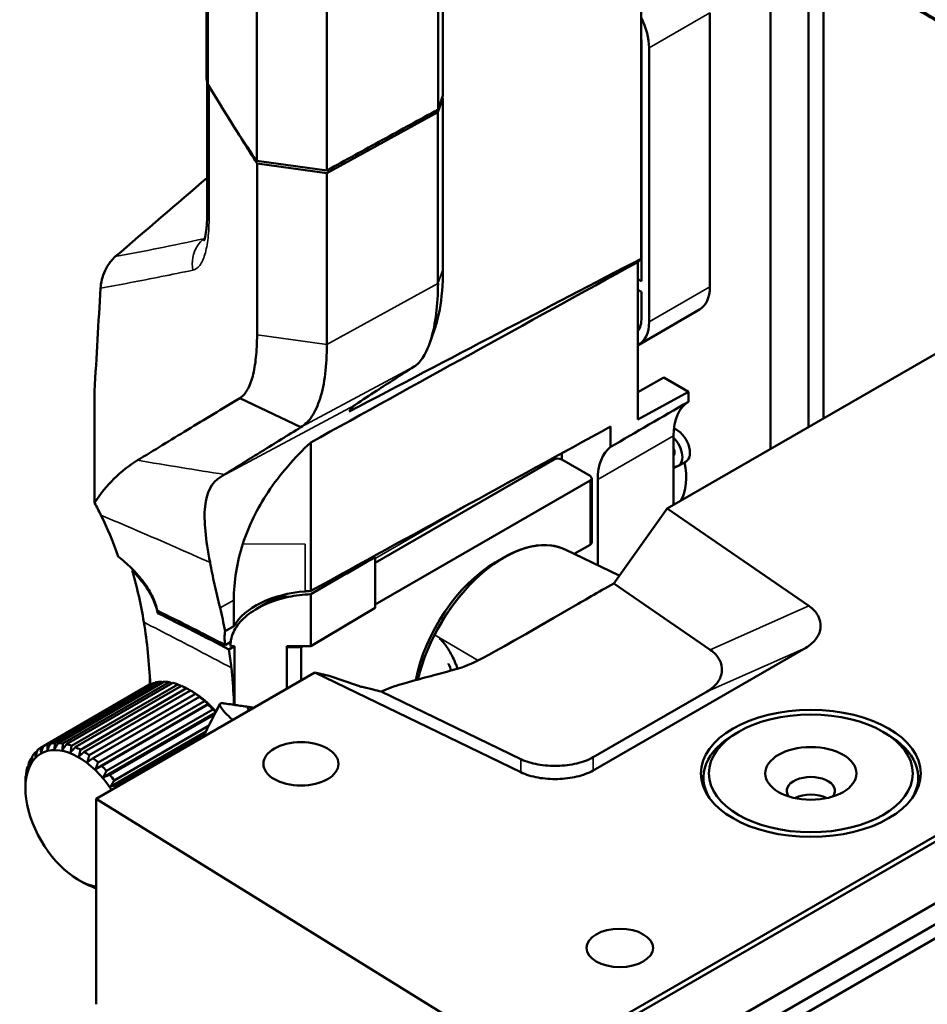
# Model space of a CAD drawing. Header units: millimetres. Extents: x 0 to 2100, y 0 to 1485.
# Tile 60 of 256: x 1587 to 1671, y 969 to 1060. Entities that reach past the tile are written whole.
import ezdxf

# ---------------------------------------------------------------- set-up
doc = ezdxf.new("R2010")
doc.units = ezdxf.units.MM
doc.header["$LTSCALE"] = 5
doc.layers.add('Sichtbar (ISO)', color=7, linetype='Continuous', lineweight=50)
doc.layers.add('Sichtbar schmal (ISO)', color=7, linetype='Continuous', lineweight=35)

msp = doc.modelspace()

# ---------------------------------------------------------------- linework, layer by layer
at = {"layer": 'Sichtbar (ISO)'}
for p, q in [((1604.329, 1054.762), (1604.329, 1171.847)), ((1968.085, 1155.046), (1634.641, 962.533)), ((1656.851, 1020.591), (1656.851, 1066.231)), ((1644.802, 1037.992), (1644.802, 1064.493)), ((1660.387, 1064.19), (1660.387, 1022.305)), ((1661.801, 1023.121), (1661.801, 1065.007)), ((1810.647, 1063.62), (1634.789, 962.088)), ((1816.277, 1061.124), (1639.766, 959.215)), ((1651.209, 1035.381), (1651.209, 1060.897)), ((1818.107, 1060.21), (1641.472, 958.23)), ((1818.107, 1060.21), (1641.472, 958.23)), ((1819.238, 1059.557), (1642.603, 957.577)), ((1644.845, 1035.891), (1644.845, 1058.039)), ((1645.552, 1032.115), (1645.552, 1057.631)), ((1604.4, 1042.514), (1604.4, 1054.388)), ((1626.332, 1053.208), (1625.887, 1051.894)), ((1626.344, 1052.939), (1625.882, 1051.647)), ((1626.344, 1036.975), (1626.344, 1052.939)), ((1625.882, 1051.647), (1615.539, 1045.98)), ((1625.882, 1051.647), (1625.882, 1035.683)), ((1615.539, 1046.225), (1609.018, 1047.102)), ((1609.029, 1046.861), (1609.029, 1030.897)), ((1615.539, 1045.98), (1609.029, 1046.861)), ((1615.539, 1045.98), (1615.539, 1030.016)), ((1644.802, 1041.986), (1644.845, 1042.012)), ((1644.506, 1023.023), (1644.506, 1037.68)), ((1644.845, 1035.891), (1644.506, 1036.087)), ((1644.506, 1035.107), (1644.845, 1034.912)), ((1644.845, 1032.523), (1644.845, 1034.912)), ((1650.246, 1033.252), (1644.589, 1029.986)), ((1675.682, 1031.135), (1648.472, 1015.426)), ((1644.506, 1025.547), (1646.917, 1026.939)), ((1646.917, 1026.939), (1649.222, 1025.607)), ((1593.893, 1025.666), (1593.893, 1015.241)), ((1649.222, 1025.607), (1644.506, 1023.023)), ((1649.222, 1024.675), (1649.222, 1025.607)), ((1613.119, 1022.294), (1607.433, 1025.016)), ((1618.237, 1025.034), (1618.238, 1025.034)), ((1613.119, 1022.293), (1613.12, 1022.294)), ((1641.966, 1020.465), (1641.966, 1022.353)), ((1647.836, 1015.058), (1647.836, 1021.509)), ((1614.028, 1020.872), (1614.028, 1007.039)), ((1636.699, 1019.284), (1620.021, 1009.655)), ((1637.406, 1019.863), (1637.406, 1019.284)), ((1640.057, 1017.753), (1637.406, 1019.284)), ((1648.139, 1018.641), (1647.836, 1018.466)), ((1648.287, 1018.701), (1648.994, 1019.11)), ((1640.057, 1017.344), (1620.021, 1005.776)), ((1640.204, 1017.549), (1640.204, 1011.547)), ((1640.764, 1017.426), (1640.764, 1009.445)), ((1647.248, 1014.719), (1642.25, 1007.751)), ((1648.472, 1015.426), (1647.248, 1014.719)), ((1660.434, 1005.646), (1647.248, 1014.719)), ((1640.057, 1011.343), (1638.582, 1010.491)), ((1620.021, 1010.193), (1620.021, 1005.469)), ((1631.219, 1009.694), (1632.035, 1010.165)), ((1631.219, 1009.694), (1632.035, 1010.165)), ((1637.733, 1010.899), (1642.774, 1008.481)), ((1637.733, 1010.899), (1642.774, 1008.481)), ((1642.25, 1007.751), (1651.241, 1001.564)), ((1610.991, 1006.545), (1610.453, 1006.242)), ((1614.027, 1006.739), (1614.027, 1001.886)), ((1606.866, 1003.768), (1606.866, 1006.171)), ((1608.939, 1005.346), (1610.416, 1006.22)), ((1614.027, 1001.886), (1620.021, 1005.469)), ((1599.045, 1003.842), (1599.045, 1003.842)), ((1606.866, 1003.768), (1606.055, 1003.3)), ((1606.065, 1002.006), (1606.574, 1002.299)), ((1606.416, 1001.599), (1606.936, 1001.904)), ((1606.936, 1001.904), (1606.55, 1001.905)), ((1606.936, 996.425), (1606.936, 1001.904)), ((1611.808, 997.932), (1611.808, 1001.892)), ((1611.808, 1001.892), (1614.027, 1001.886)), ((1611.815, 1001.807), (1611.808, 1001.811)), ((1611.815, 1001.807), (1613.145, 1001.807)), ((1611.815, 997.936), (1611.815, 1001.807)), ((1613.286, 1001.888), (1613.145, 1001.807)), ((1613.145, 1001.807), (1613.145, 998.704)), ((1640.34, 990.318), (1660.139, 1001.749)), ((1605.338, 1000.566), (1605.338, 1000.566)), ((1606.116, 1000.154), (1606.116, 1000.154)), ((1614.416, 999.438), (1594.037, 987.672)), ((1599.045, 998.319), (1599.045, 999.069)), ((1614.416, 999.438), (1633.591, 990.148)), ((1615.747, 999.119), (1614.416, 999.438)), ((1615.747, 999.119), (1618.386, 998.23)), ((1589.129, 992.596), (1599.028, 998.311)), ((1589.493, 992.745), (1599.393, 998.46)), ((1589.779, 992.819), (1599.679, 998.535)), ((1590.188, 992.873), (1600.088, 998.588)), ((1590.503, 992.876), (1600.403, 998.592)), ((1590.946, 992.832), (1600.845, 998.548)), ((1591.282, 992.764), (1601.182, 998.48)), ((1591.748, 992.624), (1601.648, 998.34)), ((1592.097, 992.487), (1601.997, 998.202)), ((1619.856, 997.853), (1618.835, 998.097)), ((1592.575, 992.254), (1602.475, 997.97)), ((1592.929, 992.05), (1602.828, 997.766)), ((1593.406, 991.731), (1603.306, 997.446)), ((1593.756, 991.465), (1603.655, 997.181)), ((1603.005, 997.667), (1602.961, 997.693)), ((1633.591, 991.373), (1620.607, 997.663)), ((1650.947, 997.667), (1640.34, 991.543)), ((1593.986, 990.447), (1604.504, 996.519)), ((1594.222, 991.067), (1604.121, 996.783)), ((1594.558, 990.747), (1604.457, 996.462)), ((1594.71, 989.683), (1605.154, 995.712)), ((1595.001, 990.279), (1604.9, 995.995)), ((1595.316, 989.912), (1605.067, 995.542)), ((1595.724, 989.387), (1604.519, 994.465)), ((1595.378, 988.824), (1604.258, 993.951)), ((1596.01, 988.982), (1604.11, 993.658)), ((1653.898, 993.922), (1653.544, 993.718)), ((1667.333, 993.922), (1667.687, 993.718)), ((1588.879, 992.451), (1589.129, 992.596)), ((1588.36, 992), (1588.54, 992.104)), ((1587.949, 991.401), (1588.072, 991.473)), ((1587.489, 989.826), (1587.523, 989.846)), ((1587.656, 990.671), (1587.732, 990.715)), ((1650.616, 988.744), (1650.616, 989.635)), ((1670.616, 988.744), (1670.616, 989.635)), ((1587.449, 988.685), (1587.449, 988.737)), ((1634.641, 962.533), (1594.037, 987.672)), ((1594.037, 987.672), (1594.037, 968.531)), ((1592.398, 980.112), (1592.443, 980.087)), ((1593.406, 979.577), (1593.441, 979.597))]:
    msp.add_line(p, q, dxfattribs=at)
for centre, major_axis, ratio, start_param, end_param in [((1642.264, 1059.529), (-2.325, 4.027), 0.57735, 3.926991, 4.615915), ((1642.264, 1059.529), (1.825, -3.161), 0.57735, 0.785398, 0.96776), ((1607.329, 1054.762), (-3, 0), 0.57735, 0, 0.331009), ((1607.4, 1054.625), (-3, 0), 0.57735, 0.250325, 0.336687), ((2477.162, 1230.387), (-924.5, 0), 0.57735, 0.336687, 0.339423), ((2477.162, 1230.387), (-924.5, 0), 0.57735, 0.342436, 0.350999), ((2441.669, 1424.928), (-969.761, -491.246), 0.023469, 5.665349, 5.722951), ((899.284, 600.386), (920.321, 519.891), 0.023558, 0.613352, 0.662085), ((1664.867, 1009.645), (-17.512, 30.332), 0.57735, 0.159065, 0.179771), ((1647.921, 1037.279), (2.325, -4.027), 0.57735, 0, 0.785398), ((1642.264, 1034.013), (1.825, -3.161), 0.57735, 0.267034, 0.785398), ((1642.264, 1034.013), (2.325, -4.027), 0.57735, 6.248046, 7.068584), ((1644.3, 1020.284), (3.325, -5.759), 0.57735, 2.304857, 2.312498), ((1788.863, 1097.215), (-193.958, -106.338), 0.022659, 5.503621, 5.559147), ((1652.786, 1018.651), (-3.5, 6.062), 0.57735, 0.018256, 0.785399), ((1629.531, 1010.669), (166.001, 91.01), 0.022626, 1.483422, 1.651912), ((1648.119, 1020.625), (0.875, -1.516), 0.57735, 0, 2.55776), ((1647.412, 1020.217), (0.875, -1.516), 0.57735, 6.12605, 8.289428), ((1645.714, 1014.568), (-3.5, 6.062), 0.57735, 0.073782, 0.785399), ((1647.412, 1020.217), (0.362, -0.628), 0.57735, 0.189377, 1.381419), ((1637.052, 1019.08), (-0.5, 0), 0.57735, 3.926991, 5.497787), ((1647.412, 1020.217), (0.875, -1.516), 0.57735, 5.84774, 6.12605), ((1644.3, 1020.284), (3.325, -5.759), 0.57735, 0.329038, 1.040441), ((1453.671, 935.238), (158.063, 86.668), 0.015307, 5.996567, 6.004452), ((1639.704, 1017.549), (0.5, 0), 0.57735, 5.497787, 7.068583), ((1557.065, 970.483), (28.591, 53.125), 0.55681, 5.908717, 5.942691), ((1560.983, 973.567), (-24.159, -50.235), 0.56456, 2.61838, 2.728575), ((1632.035, 1000.421), (5.967, 10.336), 0.57735, 0.044186, 2.042969), ((1655.724, 1004.77), (-48.842, 2.126), 0.584613, 6.122562, 6.308567), ((1632.035, 1000.421), (5.967, 10.336), 0.57735, 0.044186, 1.65811), ((1639.704, 1011.547), (0.5, 0), 0.57735, 5.497787, 6.283185), ((1620.506, 1005.117), (2.956, -5.121), 0.57735, 2.472461, 2.507883), ((1631.219, 1000.892), (5.39, 9.336), 0.57735, 0.785398, 2.113381), ((1631.219, 1000.892), (5.39, 9.336), 0.57735, 0.785398, 2.113381), ((1662.092, 1046.788), (86.767, 55.793), 0.044587, 2.381569, 2.383091), ((1614.81, 1002.156), (8.375, -0.096), 0.58489, 1.732733, 2.825803), ((1613.435, 1001.035), (-3, 5.196), 0.57735, 5.854996, 6.289356), ((1491.55, 994.883), (195.449, -66.7), 0.246778, 1.031363, 1.070543), ((1478.619, 995.595), (208.236, -68.468), 0.248281, 0.994068, 1.033688), ((1562.228, 973.007), (-23.803, -50.776), 0.555777, 2.329488, 2.46057), ((1563.512, 969.099), (30.705, 53.182), 0.577356, 5.615379, 5.652577), ((1602.651, 991.747), (-3.75, 6.495), 0.57735, 6.159445, 6.249846), ((1602.651, 991.747), (-3.75, 6.495), 0.57735, 6.002366, 6.092766), ((1602.651, 991.747), (-3.75, 6.495), 0.57735, 5.845286, 5.935687), ((1602.651, 991.747), (-3.75, 6.495), 0.57735, 5.688206, 5.778607), ((1602.651, 991.747), (-3.75, 6.495), 0.57735, 5.531127, 5.621527), ((1618.127, 998.455), (-0.999, 0.378), 0.116763, 1.876767, 2.400366), ((1626.927, 993.189), (10, 0), 0.57735, 2.030396, 2.254925), ((1602.651, 991.747), (-3.75, 6.495), 0.57735, 5.374047, 5.464448), ((1603.005, 991.951), (-3.5, 6.062), 0.57735, 5.037968, 5.497787), ((1602.651, 991.747), (-3.75, 6.495), 0.57735, 5.216967, 5.307368), ((1626.996, 994.24), (-10.065, 3.816), 0.116718, 5.443566, 5.544316), ((1602.651, 991.747), (-3.75, 6.495), 0.57735, 5.059888, 5.150288), ((1660.616, 989.635), (-10, 0), 0.57735, 5.497787, 6.611679), ((1660.616, 989.635), (10, 0), 0.57735, 5.954692, 7.068583), ((1592.398, 985.828), (-3.5, 6.062), 0.57735, 4.823736, 8.976862), ((1592.752, 986.032), (-3.75, 6.495), 0.57735, 6.159445, 6.249846), ((1592.752, 986.032), (-3.75, 6.495), 0.57735, 6.002366, 6.092766), ((1592.752, 986.032), (-3.75, 6.495), 0.57735, 5.845286, 5.935687), ((1592.752, 986.032), (-3.75, 6.495), 0.57735, 5.688206, 5.778607), ((1592.752, 986.032), (-3.75, 6.495), 0.57735, 0.190419, 0.28082), ((1592.752, 986.032), (-3.75, 6.495), 0.57735, 0.03334, 0.12374), ((1592.752, 986.032), (-3.75, 6.495), 0.57735, 5.531127, 5.621527), ((1592.752, 986.032), (-3.75, 6.495), 0.57735, 5.374047, 5.464448), ((1592.752, 986.032), (-3.75, 6.495), 0.57735, 0.347499, 0.437899), ((1592.752, 986.032), (-3.75, 6.495), 0.57735, 5.216967, 5.307368), ((1592.752, 986.032), (-3.75, 6.495), 0.57735, 5.059888, 5.150288), ((1592.752, 986.032), (3.75, -6.495), 0.57735, 3.803251, 3.893651), ((1592.752, 986.032), (3.75, -6.495), 0.57735, 3.646171, 3.736572), ((1592.752, 986.032), (-3.75, 6.495), 0.57735, 4.902808, 4.993209), ((1592.752, 986.032), (-3.75, 6.495), 0.57735, 4.816285, 4.836129), ((1660.616, 988.41), (2.25, 0), 0.57735, 5.879471, 9.828493), ((1660.616, 986.777), (-2.25, 0), 0.57735, 3.984214, 5.440564), ((1592.752, 986.032), (3.75, -6.495), 0.57735, 5.531127, 5.621527), ((1592.752, 986.032), (3.75, -6.495), 0.57735, 5.688206, 5.742597)]:
    msp.add_ellipse(centre, major_axis=major_axis, ratio=ratio, start_param=start_param, end_param=end_param, dxfattribs=at)
for centre, major_axis in [((1660.616, 990.043), (10.25, 0)), ((1660.616, 990.043), (9.5, 0)), ((1613.117, 990.931), (3.5, 0)), ((1660.616, 990.043), (4.25, 0)), ((1642.815, 973.784), (3.1, 0))]:
    msp.add_ellipse(centre, major_axis=major_axis, ratio=0.57735, dxfattribs=at)
for points, knots in [([(1688.68, 1054.333), (1687.066, 1054.518), (1684.914, 1054.877), (1681.769, 1055.841), (1681.147, 1056.051), (1679.709, 1056.583), (1678.911, 1056.914), (1677.674, 1057.467), (1677.223, 1057.677), (1675.721, 1058.413), (1674.681, 1058.98), (1673.029, 1059.897), (1672.379, 1060.26), (1670.357, 1061.395), (1669.142, 1062.076), (1663.431, 1065.376), (1661.887, 1066.28), (1653.327, 1071.224), (1652.63, 1071.624), (1643.422, 1076.94), (1640.978, 1078.352), (1636.285, 1081.061), (1634.387, 1082.156), (1630.323, 1084.499), (1629.126, 1085.19), (1627.636, 1086.049), (1626.732, 1086.572), (1625.326, 1087.392), (1624.589, 1087.822), (1623.209, 1088.606), (1622.306, 1089.103), (1620.805, 1089.828), (1620.117, 1090.118), (1619.437, 1090.329)], [0.000316, 0.000316, 0.000316, 0.000316, 0.49351, 0.49351, 0.619467, 0.619467, 0.790873, 0.790873, 0.891913, 0.891913, 1.13296, 1.13296, 1.295997, 1.295997, 1.664642, 1.664642, 1.911719, 1.911719, 2.048819, 2.048819, 2.104815, 2.104815, 2.142763, 2.142763, 2.186169, 2.186169, 2.253115, 2.253115, 2.290277, 2.290277, 2.33563, 2.33563, 2.374994, 2.374994, 2.374994, 2.374994]), ([(1625.887, 1051.894), (1625.887, 1058.003), (1625.89, 1064.526), (1625.889, 1071.697), (1625.889, 1073.102), (1625.886, 1077.586), (1625.883, 1078.999), (1625.885, 1084.734), (1625.901, 1085.775), (1625.897, 1086.998)], [-1.261454, -1.261454, -1.261454, -1.261454, -0.819185, -0.819185, -0.714401, -0.714401, -0.491391, -0.491391, -0.02179, -0.02179, -0.02179, -0.02179]), ([(1626.332, 1053.208), (1626.332, 1054.843), (1626.332, 1056.486), (1626.332, 1060.047), (1626.332, 1061.467), (1626.332, 1070.381), (1626.332, 1070.47), (1626.332, 1073.349), (1626.332, 1074.236), (1626.331, 1076.874), (1626.331, 1078.425), (1626.331, 1080.647), (1626.331, 1081.268), (1626.332, 1082.378), (1626.332, 1082.871), (1626.332, 1083.895), (1626.333, 1084.428), (1626.334, 1085.555), (1626.335, 1086.153), (1626.336, 1086.75)], [-2.86632, -2.86632, -2.86632, -2.86632, -2.744666, -2.744666, -2.601344, -2.601344, -1.927115, -1.927115, -1.63133, -1.63133, -1.040641, -1.040641, -0.812982, -0.812982, -0.63179, -0.63179, -0.435847, -0.435847, -0.216536, -0.216536, -0.216536, -0.216536]), ([(1609.018, 1047.102), (1609.019, 1050.336), (1609.021, 1053.567), (1609.023, 1057.443), (1609.025, 1062.018), (1609.024, 1066.838), (1609.024, 1070.479), (1609.02, 1073.011), (1609.018, 1073.609), (1609.011, 1075.427), (1609.006, 1076.431), (1609.002, 1077.662), (1609.001, 1077.967), (1609.001, 1078.435), (1609.001, 1078.598), (1609.001, 1078.915), (1609.001, 1079.07), (1609.002, 1079.384), (1609.003, 1079.543), (1609.004, 1079.91), (1609.006, 1080.117), (1609.01, 1080.642), (1609.014, 1080.967), (1609.055, 1083.73), (1609.148, 1084.875), (1609.294, 1085.761)], [-22.96622, -22.96622, -22.96622, -22.96622, -4.850074, -4.850074, -1.244598, -1.244598, -0.932116, -0.932116, -0.790564, -0.790564, -0.635018, -0.635018, -0.583674, -0.583674, -0.556206, -0.556206, -0.530037, -0.530037, -0.503008, -0.503008, -0.467729, -0.467729, -0.41335, -0.41335, -0.000006, -0.000006, -0.000006, -0.000006]), ([(1615.539, 1046.225), (1615.538, 1052.812), (1615.526, 1060.753), (1615.531, 1069.991), (1615.54, 1072.159), (1615.547, 1075.36), (1615.548, 1076.506), (1615.542, 1078.782), (1615.539, 1079.124), (1615.543, 1080.55), (1615.551, 1081.141), (1615.549, 1081.665)], [-1.207655, -1.207655, -1.207655, -1.207655, -0.850384, -0.850384, -0.587723, -0.587723, -0.365867, -0.365867, -0.198207, -0.198207, -0.000001, -0.000001, -0.000001, -0.000001]), ([(1644.134, 1076.483), (1648.375, 1074.035), (1652.639, 1071.575), (1663.24, 1065.427), (1665.374, 1064.187), (1668.636, 1062.296), (1669.923, 1061.551), (1671.906, 1060.41), (1672.566, 1060.031), (1673.817, 1059.315), (1674.476, 1058.939), (1675.129, 1058.571)], [-3.178293, -3.178293, -3.178293, -3.178293, -1.754254, -1.754254, -1.01534, -1.01534, -0.530484, -0.530484, -0.273449, -0.273449, -0.000005, -0.000005, -0.000005, -0.000005]), ([(1625.887, 1051.894), (1624.162, 1050.949), (1622.437, 1050.005), (1618.988, 1048.115), (1617.263, 1047.17), (1615.539, 1046.225)], [-1.426565, -1.426565, -1.426565, -1.426565, -0.713283, -0.713283, -0.000001, -0.000001, -0.000001, -0.000001]), ([(1604.07, 1039.649), (1604.07, 1039.649), (1604.071, 1039.652), (1604.084, 1039.679), (1604.118, 1039.764), (1604.201, 1040.072), (1604.252, 1040.323), (1604.342, 1040.994), (1604.378, 1041.448), (1604.397, 1042.134), (1604.4, 1042.322), (1604.4, 1042.515)], [0.2005905, 0.2005905, 0.2005905, 0.2005905, 0.2269258, 0.2269258, 0.3663661, 0.3663661, 0.5359079, 0.5359079, 0.7442689, 0.7442689, 0.8186576, 0.8186576, 0.8186576, 0.8186576]), ([(1594.453, 1035.25), (1594.467, 1035.5), (1594.506, 1035.77), (1594.643, 1036.326), (1594.743, 1036.617), (1594.996, 1037.153), (1595.137, 1037.392), (1595.384, 1037.726), (1595.47, 1037.829), (1595.647, 1038.021), (1595.738, 1038.108), (1595.83, 1038.187)], [0.000001, 0.000001, 0.000001, 0.000001, 0.1031368, 0.1031368, 0.2044725, 0.2044725, 0.2889623, 0.2889623, 0.3301412, 0.3301412, 0.3704899, 0.3704899, 0.3704899, 0.3704899]), ([(1626.345, 1036.973), (1626.346, 1035.591), (1626.237, 1034.314), (1625.982, 1032.899), (1625.906, 1032.559), (1625.764, 1032.037), (1625.703, 1031.84), (1625.639, 1031.657)], [0.000204, 0.000204, 0.000204, 0.000204, 0.5078356, 0.5078356, 0.6840443, 0.6840443, 0.8016009, 0.8016009, 0.8016009, 0.8016009]), ([(1625.887, 1035.686), (1625.888, 1034.681), (1625.827, 1033.744), (1625.609, 1031.997), (1625.448, 1031.206), (1625.041, 1029.863), (1624.801, 1029.313), (1624.268, 1028.444), (1623.978, 1028.133), (1623.668, 1027.941)], [-1.512689, -1.512689, -1.512689, -1.512689, -1.144302, -1.144302, -0.759039, -0.759039, -0.381781, -0.381781, -0.000287, -0.000287, -0.000287, -0.000287]), ([(1609.03, 1030.897), (1609.03, 1030.14), (1608.995, 1029.437), (1608.861, 1028.147), (1608.76, 1027.564), (1608.489, 1026.541), (1608.317, 1026.108), (1607.917, 1025.421), (1607.686, 1025.168), (1607.433, 1025.015)], [-1.16468, -1.16468, -1.16468, -1.16468, -0.886823, -0.886823, -0.601123, -0.601123, -0.303826, -0.303826, -0.000095, -0.000095, -0.000095, -0.000095]), ([(1613.118, 1022.294), (1613.495, 1022.52), (1613.84, 1022.863), (1614.44, 1023.766), (1614.695, 1024.322), (1615.113, 1025.647), (1615.275, 1026.415), (1615.485, 1028.11), (1615.536, 1029.029), (1615.537, 1030.016)], [-1.473555, -1.473555, -1.473555, -1.473555, -1.101682, -1.101682, -0.734275, -0.734275, -0.362621, -0.362621, -0.000094, -0.000094, -0.000094, -0.000094]), ([(1623.669, 1027.942), (1622.403, 1027.147), (1621.257, 1026.406), (1619.465, 1025.234), (1618.955, 1024.897), (1618.15, 1024.364)], [-4.163465, -4.163465, -4.163465, -4.163465, -1.619593, -1.619593, -0.000101, -0.000101, -0.000101, -0.000101]), ([(1607.432, 1025.017), (1605.771, 1024.01), (1604.145, 1023.023), (1600.966, 1021.089), (1599.415, 1020.143), (1597.898, 1019.215)], [-3.978978, -3.978978, -3.978978, -3.978978, -1.985512, -1.985512, -0.000002, -0.000002, -0.000002, -0.000002]), ([(1618.149, 1024.363), (1618.054, 1024.299), (1617.963, 1024.216), (1617.788, 1024.014), (1617.704, 1023.896), (1617.623, 1023.758)], [0.000066, 0.000066, 0.000066, 0.000066, 0.2180793, 0.2180793, 0.4321956, 0.4321956, 0.4321956, 0.4321956]), ([(1605.998, 1017.896), (1607.147, 1018.609), (1608.316, 1019.331), (1610.689, 1020.797), (1611.894, 1021.54), (1613.118, 1022.293)], [-2.944928, -2.944928, -2.944928, -2.944928, -1.472527, -1.472527, -0.000863, -0.000863, -0.000863, -0.000863]), ([(1614.028, 1020.872), (1612.502, 1019.453), (1611.159, 1017.909), (1609.048, 1014.722), (1608.253, 1013.114), (1607.708, 1011.435)], [0.000001, 0.000001, 0.000001, 0.000001, 0.697023, 0.697023, 1.336946, 1.336946, 1.336946, 1.336946]), ([(1593.893, 1015.241), (1594.46, 1016.113), (1595.068, 1016.856), (1596.399, 1018.18), (1597.135, 1018.749), (1597.898, 1019.215)], [0.000001, 0.000001, 0.000001, 0.000001, 0.913778, 0.913778, 1.911775, 1.911775, 1.911775, 1.911775]), ([(1604.649, 1009.693), (1604.24, 1011.854), (1604.056, 1013.579), (1604.312, 1016.202), (1604.747, 1017.123), (1605.66, 1017.687)], [0.000003, 0.000003, 0.000003, 0.000003, 1.153209, 1.153209, 2.297802, 2.297802, 2.297802, 2.297802]), ([(1596.081, 1010.266), (1596.522, 1009.928), (1596.945, 1009.558), (1597.76, 1008.744), (1598.145, 1008.299), (1598.812, 1007.385), (1599.092, 1006.92), (1599.511, 1006.032), (1599.657, 1005.612), (1599.74, 1005.212)], [-0.6957332, -0.6957332, -0.6957332, -0.6957332, -0.5280599, -0.5280599, -0.3480734, -0.3480734, -0.1681271, -0.1681271, -0.000001, -0.000001, -0.000001, -0.000001]), ([(1604.649, 1009.693), (1604.77, 1009.051), (1604.912, 1008.37), (1605.225, 1006.963), (1605.396, 1006.241), (1605.582, 1005.484)], [0.0000029, 0.0000029, 0.0000029, 0.0000029, 0.342645, 0.342645, 0.6699577, 0.6699577, 0.6699577, 0.6699577]), ([(1597.399, 1008.951), (1597.623, 1008.188), (1597.826, 1007.404), (1598.189, 1005.795), (1598.35, 1004.97), (1598.488, 1004.127)], [-0.6960523, -0.6960523, -0.6960523, -0.6960523, -0.348027, -0.348027, -0.000002, -0.000002, -0.000002, -0.000002]), ([(1599.769, 1004.985), (1599.709, 1005.289), (1599.613, 1005.607), (1599.346, 1006.272), (1599.173, 1006.617), (1598.759, 1007.31), (1598.518, 1007.657), (1597.989, 1008.325), (1597.704, 1008.644), (1597.399, 1008.951)], [0.000001, 0.000001, 0.000001, 0.000001, 0.12811, 0.12811, 0.261626, 0.261626, 0.3965488, 0.3965488, 0.5269058, 0.5269058, 0.5269058, 0.5269058]), ([(1622.491, 998.363), (1624.217, 998.856), (1629.059, 1000.135), (1629.243, 1000.242), (1640.787, 1006.906), (1642.25, 1007.751)], [0, 0, 0, 0, 0.303731, 0.919751, 1, 1, 1, 1]), ([(1606.55, 1001.905), (1606.55, 1001.947), (1606.55, 1001.989), (1606.553, 1002.077), (1606.556, 1002.123), (1606.568, 1002.266), (1606.581, 1002.362), (1606.644, 1002.704), (1606.721, 1002.945), (1607.037, 1003.647), (1607.357, 1004.075), (1608.187, 1004.875), (1608.707, 1005.234), (1610.089, 1005.964), (1611.007, 1006.277), (1611.951, 1006.481)], [-0.8436704, -0.8436704, -0.8436704, -0.8436704, -0.828196, -0.828196, -0.8111049, -0.8111049, -0.7751848, -0.7751848, -0.68289, -0.68289, -0.4976103, -0.4976103, -0.293806, -0.293806, -0.000001, -0.000001, -0.000001, -0.000001]), ([(1611.951, 1006.481), (1612.288, 1006.55), (1612.63, 1006.606), (1613.323, 1006.692), (1613.674, 1006.722), (1614.027, 1006.739)], [-0.2104832, -0.2104832, -0.2104832, -0.2104832, -0.1059567, -0.1059567, -0.000001, -0.000001, -0.000001, -0.000001]), ([(1613.515, 1007.005), (1613.601, 1007.012), (1613.686, 1007.019), (1613.858, 1007.03), (1613.943, 1007.035), (1614.028, 1007.039)], [-0.0515531, -0.0515531, -0.0515531, -0.0515531, -0.02569011, -0.02569011, -0.000001, -0.000001, -0.000001, -0.000001]), ([(1606.055, 1003.3), (1605.985, 1003.671), (1605.911, 1004.039), (1605.753, 1004.767), (1605.67, 1005.127), (1605.582, 1005.484)], [0.000001, 0.000001, 0.000001, 0.000001, 0.1541702, 0.1541702, 0.3083393, 0.3083393, 0.3083393, 0.3083393]), ([(1660.434, 1005.646), (1660.824, 1005.374), (1661.109, 1005.059), (1661.472, 1004.385), (1661.549, 1004.028), (1661.498, 1003.319), (1661.37, 1002.965), (1660.906, 1002.305), (1660.572, 1002.003), (1660.139, 1001.749)], [0.000001, 0.000001, 0.000001, 0.000001, 0.1834088, 0.1834088, 0.3669554, 0.3669554, 0.5519464, 0.5519464, 0.7367972, 0.7367972, 0.7367972, 0.7367972]), ([(1606.065, 1002.006), (1606.028, 1002.248), (1606.007, 1002.478), (1606.004, 1002.911), (1606.02, 1003.113), (1606.055, 1003.3)], [-0.1962327, -0.1962327, -0.1962327, -0.1962327, -0.0979529, -0.0979529, -0.000001, -0.000001, -0.000001, -0.000001]), ([(1625.218, 1002.239), (1625.273, 1002.357), (1625.33, 1002.474), (1625.447, 1002.712), (1625.508, 1002.832), (1625.57, 1002.952)], [-0.08069272, -0.08069272, -0.08069272, -0.08069272, -0.04116178, -0.04116178, -0.00051364, -0.00051364, -0.00051364, -0.00051364]), ([(1626.029, 1002.612), (1626.054, 1002.589), (1626.079, 1002.567), (1626.104, 1002.543), (1626.149, 1002.5), (1626.195, 1002.455), (1626.24, 1002.408), (1626.345, 1002.298), (1626.449, 1002.176), (1626.554, 1002.038), (1626.561, 1002.029), (1626.568, 1002.02), (1626.575, 1002.01), (1626.687, 1001.861), (1626.799, 1001.695), (1626.911, 1001.51), (1626.921, 1001.495), (1626.93, 1001.479), (1626.94, 1001.463), (1627.041, 1001.291), (1627.143, 1001.103), (1627.244, 1000.898), (1627.253, 1000.879), (1627.263, 1000.859), (1627.273, 1000.839), (1627.371, 1000.635), (1627.469, 1000.415), (1627.563, 1000.187), (1627.565, 1000.183), (1627.567, 1000.179), (1627.568, 1000.175), (1627.619, 1000.052), (1627.669, 999.926), (1627.717, 999.8)], [0.0390344, 0.0390344, 0.0390344, 0.0390344, 0.0454555, 0.0454555, 0.0454555, 0.0571429, 0.0571429, 0.0571429, 0.0839164, 0.0839164, 0.0839164, 0.0857143, 0.0857143, 0.0857143, 0.1142857, 0.1142857, 0.1142857, 0.1167322, 0.1167322, 0.1167322, 0.1428571, 0.1428571, 0.1428571, 0.1453671, 0.1453671, 0.1453671, 0.1709797, 0.1709797, 0.1709797, 0.1714286, 0.1714286, 0.1714286, 0.1852775, 0.1852775, 0.1852775, 0.1852775]), ([(1650.947, 997.667), (1651.377, 997.918), (1651.709, 998.219), (1652.172, 998.873), (1652.302, 999.224), (1652.358, 999.933), (1652.284, 1000.292), (1651.921, 1000.972), (1651.634, 1001.29), (1651.241, 1001.564)], [-0.7367966, -0.7367966, -0.7367966, -0.7367966, -0.5532372, -0.5532372, -0.369539, -0.369539, -0.1847, -0.1847, -0.000001, -0.000001, -0.000001, -0.000001]), ([(1627.105, 999.626), (1627.043, 999.822), (1626.972, 1000.015), (1626.89, 1000.202), (1626.878, 1000.229), (1626.866, 1000.256), (1626.854, 1000.283)], [0.81914179, 0.81914179, 0.81914179, 0.81914179, 0.85233812, 0.85233812, 0.85233812, 0.85710784, 0.85710784, 0.85710784, 0.85710784]), ([(1606.636, 999.878), (1606.736, 998.959), (1606.811, 998.022), (1606.872, 996.857), (1606.882, 996.645), (1606.89, 996.432)], [0.0000016, 0.0000016, 0.0000016, 0.0000016, 0.3614501, 0.3614501, 0.4417013, 0.4417013, 0.4417013, 0.4417013]), ([(1606.693, 995.081), (1606.489, 995.273), (1606.294, 995.46), (1605.964, 995.807), (1605.829, 995.968), (1605.62, 996.255), (1605.546, 996.379), (1605.56, 996.555), (1605.648, 996.602), (1605.872, 996.577)], [-1.368084, -1.368084, -1.368084, -1.368084, -1.023551, -1.023551, -0.684877, -0.684877, -0.345045, -0.345045, -0.000087, -0.000087, -0.000087, -0.000087]), ([(1605.915, 996.571), (1606.336, 996.511), (1606.752, 996.451), (1607.367, 996.364), (1607.568, 996.335), (1607.866, 996.293), (1607.963, 996.279), (1608.108, 996.258), (1608.155, 996.252), (1608.22, 996.243), (1608.238, 996.24), (1608.262, 996.237), (1608.268, 996.236), (1608.277, 996.235), (1608.28, 996.234), (1608.285, 996.233), (1608.287, 996.233), (1608.292, 996.233), (1608.295, 996.232), (1608.305, 996.231), (1608.31, 996.23), (1608.335, 996.226), (1608.349, 996.224), (1608.371, 996.221), (1608.378, 996.22), (1608.386, 996.219)], [0, 0, 0, 0, 0.1325857, 0.1325857, 0.1971344, 0.1971344, 0.2287632, 0.2287632, 0.2441078, 0.2441078, 0.249862, 0.249862, 0.2518832, 0.2518832, 0.2528958, 0.2528958, 0.2534045, 0.2534045, 0.2544324, 0.2544324, 0.2564885, 0.2564885, 0.2647272, 0.2647272, 0.2695192, 0.2695192, 0.2695192, 0.2695192]), ([(1608.72, 996.149), (1608.578, 996.185), (1608.464, 996.207), (1608.379, 996.215), (1608.339, 996.219), (1608.305, 996.22), (1608.277, 996.219), (1608.225, 996.215), (1608.193, 996.203), (1608.174, 996.184), (1608.155, 996.165), (1608.151, 996.139), (1608.162, 996.108), (1608.167, 996.091), (1608.178, 996.072), (1608.193, 996.052)], [0.5426662, 0.5426662, 0.5426662, 0.5426662, 0.6666667, 0.6666667, 0.6666667, 0.725673, 0.725673, 0.725673, 0.8333333, 0.8333333, 0.8333333, 0.9420089, 0.9420089, 0.9420089, 0.9999974, 0.9999974, 0.9999974, 0.9999974]), ([(1606.759, 995.017), (1606.754, 995.022), (1606.749, 995.027), (1606.727, 995.048), (1606.71, 995.064), (1606.693, 995.081)], [-0.03773166, -0.03773166, -0.03773166, -0.03773166, -0.02929507, -0.02929507, -0.000001, -0.000001, -0.000001, -0.000001]), ([(1633.591, 991.373), (1634.062, 991.148), (1634.608, 990.983), (1635.776, 990.773), (1636.394, 990.729), (1637.621, 990.758), (1638.235, 990.833), (1639.377, 991.101), (1639.902, 991.293), (1640.34, 991.543)], [0.000001, 0.000001, 0.000001, 0.000001, 0.183409, 0.183409, 0.3669557, 0.3669557, 0.5519467, 0.5519467, 0.7367976, 0.7367976, 0.7367976, 0.7367976]), ([(1640.34, 990.318), (1639.905, 990.07), (1639.385, 989.878), (1638.252, 989.611), (1637.643, 989.536), (1636.415, 989.503), (1635.793, 989.547), (1634.616, 989.756), (1634.065, 989.922), (1633.591, 990.148)], [-0.7367965, -0.7367965, -0.7367965, -0.7367965, -0.5532371, -0.5532371, -0.3695388, -0.3695388, -0.1846999, -0.1846999, -0.000001, -0.000001, -0.000001, -0.000001])]:
    msp.add_open_spline(points, degree=3, knots=knots, dxfattribs=at)
for points in [[(1609.018, 1047.102), (1607.924, 1048.625), (1606.49, 1050.843), (1604.492, 1054.199)], [(1626.273, 1053.035), (1626.297, 1053.003), (1626.32, 1052.971), (1626.344, 1052.939)], [(1595.83, 1038.187), (1598.687, 1040.64), (1601.543, 1043.092), (1604.4, 1045.544)], [(1593.893, 1025.666), (1594.079, 1028.86), (1594.266, 1032.055), (1594.453, 1035.25)], [(1625.639, 1031.657), (1625.478, 1031.198), (1625.313, 1030.72), (1625.146, 1030.226)], [(1656.851, 1020.264), (1656.851, 1020.373), (1656.851, 1020.482), (1656.851, 1020.591)], [(1620.021, 1010.193), (1618.023, 1009.042), (1616.025, 1007.89), (1614.027, 1006.739)], [(1599.967, 1005.099), (1599.901, 1005.061), (1599.835, 1005.023), (1599.769, 1004.985)], [(1625.218, 1002.239), (1624.687, 1001.097), (1624.276, 999.931), (1624.001, 998.787)], [(1603.987, 993.416), (1604.512, 994.447), (1605.032, 995.481), (1605.565, 996.51)], [(1605.872, 996.577), (1605.886, 996.575), (1605.9, 996.573), (1605.915, 996.571)], [(1608.19, 996.053), (1608.214, 996.011), (1608.257, 995.964), (1608.311, 995.914)]]:
    msp.add_open_spline(points, degree=3, dxfattribs=at)
for points, weights in [([(1599.499, 998.431), (1599.446, 998.446), (1599.393, 998.46)], [1.07504027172, 1.07642300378, 1.07777355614]), ([(1600.28, 998.521), (1600.185, 998.554), (1600.088, 998.588)], [1.07254922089, 1.07521895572, 1.07777355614]), ([(1601.106, 998.436), (1600.978, 998.491), (1600.845, 998.548)], [1.07015907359, 1.07408625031, 1.07777355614]), ([(1601.963, 998.182), (1601.808, 998.26), (1601.648, 998.34)], [1.06774956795, 1.07296548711, 1.07777355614]), ([(1602.961, 997.693), (1602.726, 997.828), (1602.475, 997.97)], [1.06016804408, 1.06956515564, 1.07777355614]), ([(1602.828, 997.766), (1602.898, 997.729), (1602.961, 997.693)], [1.07777355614, 1.06956515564, 1.06016804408]), ([(1603.742, 997.17), (1603.532, 997.305), (1603.306, 997.446)], [1.06016804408, 1.06956515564, 1.07777355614]), ([(1603.655, 997.181), (1603.701, 997.176), (1603.742, 997.17)], [1.07777355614, 1.06956515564, 1.06016804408]), ([(1604.504, 996.519), (1604.32, 996.648), (1604.121, 996.783)], [1.06016804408, 1.06956515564, 1.07777355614]), ([(1604.457, 996.462), (1604.483, 996.492), (1604.504, 996.519)], [1.07777355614, 1.06956515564, 1.06016804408]), ([(1605.19, 995.783), (1605.05, 995.887), (1604.9, 995.995)], [1.06236703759, 1.07053278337, 1.07777355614]), ([(1588.911, 991.97), (1589.015, 992.273), (1589.129, 992.596)], [1.06016804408, 1.06956515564, 1.07777355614]), ([(1589.493, 992.745), (1589.499, 992.47), (1589.507, 992.214)], [1.07777355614, 1.06956515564, 1.06016804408]), ([(1589.507, 992.214), (1589.638, 992.507), (1589.779, 992.819)], [1.06016804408, 1.06956515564, 1.07777355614]), ([(1590.175, 992.301), (1590.333, 992.579), (1590.503, 992.876)], [1.06016804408, 1.06956515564, 1.07777355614]), ([(1590.188, 992.873), (1590.18, 992.577), (1590.175, 992.301)], [1.07777355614, 1.06956515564, 1.06016804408]), ([(1590.946, 992.832), (1590.921, 992.521), (1590.899, 992.229)], [1.07777355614, 1.06956515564, 1.06016804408]), ([(1590.899, 992.229), (1591.084, 992.488), (1591.282, 992.764)], [1.06016804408, 1.06956515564, 1.07777355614]), ([(1591.748, 992.624), (1591.702, 992.302), (1591.662, 992)], [1.07777355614, 1.06956515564, 1.06016804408]), ([(1587.993, 991.041), (1588.048, 991.346), (1588.11, 991.673)], [1.06016804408, 1.06956515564, 1.07777355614]), ([(1588.36, 992), (1588.38, 991.781), (1588.402, 991.576)], [1.07777355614, 1.06956515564, 1.06016804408]), ([(1588.402, 991.576), (1588.481, 991.883), (1588.568, 992.21)], [1.06016804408, 1.06956515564, 1.07777355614]), ([(1588.879, 992.451), (1588.894, 992.203), (1588.911, 991.97)], [1.07777355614, 1.06956515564, 1.06016804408]), ([(1591.662, 992), (1591.871, 992.235), (1592.097, 992.487)], [1.06016804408, 1.06956515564, 1.07777355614]), ([(1592.575, 992.254), (1592.506, 991.927), (1592.443, 991.62)], [1.07777355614, 1.06956515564, 1.06016804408]), ([(1592.443, 991.62), (1592.677, 991.828), (1592.929, 992.05)], [1.06016804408, 1.06956515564, 1.07777355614]), ([(1593.406, 991.731), (1593.311, 991.404), (1593.224, 991.098)], [1.07777355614, 1.06956515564, 1.06016804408]), ([(1587.693, 990.378), (1587.727, 990.677), (1587.766, 990.996)], [1.06016804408, 1.06956515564, 1.07777355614]), ([(1587.949, 991.401), (1587.97, 991.215), (1587.993, 991.041)], [1.07777355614, 1.06956515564, 1.06016804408]), ([(1593.224, 991.098), (1593.48, 991.275), (1593.756, 991.465)], [1.06016804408, 1.06956515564, 1.07777355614]), ([(1594.222, 991.067), (1594.099, 990.747), (1593.986, 990.447)], [1.07777355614, 1.06956515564, 1.06016804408]), ([(1593.986, 990.447), (1594.262, 990.592), (1594.558, 990.747)], [1.06016804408, 1.06956515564, 1.07777355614]), ([(1587.489, 989.826), (1587.498, 989.711), (1587.51, 989.603)], [1.07777355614, 1.06956515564, 1.06016804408]), ([(1587.51, 989.603), (1587.525, 989.891), (1587.544, 990.197)], [1.06016804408, 1.06956515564, 1.07777355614]), ([(1587.656, 990.671), (1587.674, 990.519), (1587.693, 990.378)], [1.07777355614, 1.06956515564, 1.06016804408]), ([(1595.001, 990.279), (1594.85, 989.971), (1594.71, 989.683)], [1.07777355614, 1.06956515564, 1.06016804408]), ([(1594.71, 989.683), (1595.002, 989.793), (1595.316, 989.912)], [1.06016804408, 1.06956515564, 1.07777355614]), ([(1587.449, 988.737), (1587.449, 989.007), (1587.452, 989.296)], [1.06016804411, 1.06956515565, 1.07777355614]), ([(1595.724, 989.387), (1595.545, 989.096), (1595.378, 988.824)], [1.07777355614, 1.06956515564, 1.06016804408]), ([(1595.378, 988.824), (1595.683, 988.9), (1596.01, 988.982)], [1.06016804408, 1.06956515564, 1.07777355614]), ([(1592.929, 979.809), (1592.677, 979.951), (1592.443, 980.087)], [1.07777355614, 1.06956515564, 1.06016804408]), ([(1593.224, 979.707), (1593.311, 979.643), (1593.406, 979.577)], [1.06016804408, 1.06956515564, 1.07777355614]), ([(1593.756, 979.439), (1593.48, 979.576), (1593.224, 979.707)], [1.07777355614, 1.06956515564, 1.06016804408]), ([(1593.986, 979.478), (1594.011, 979.458), (1594.037, 979.438)], [1.06016804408, 1.06226584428, 1.06430440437]), ([(1594.037, 979.456), (1594.012, 979.467), (1593.986, 979.478)], [1.06188290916, 1.06103048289, 1.06016804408])]:
    msp.add_rational_spline(points, weights, degree=2, dxfattribs=at)
at = {"layer": 'Sichtbar schmal (ISO)'}
for p, q in [((1604.492, 1054.199), (1604.492, 1171.285)), ((1645.552, 1057.631), (1651.209, 1060.897)), ((1604.569, 1054.053), (1604.569, 1041.942)), ((1604.162, 1039.929), (1604.078, 1039.856)), ((1604.497, 1040.22), (1604.497, 1040.22)), ((1625.883, 1035.685), (1626.344, 1036.974)), ((1615.539, 1030.016), (1625.883, 1035.683)), ((1651.209, 1035.381), (1645.552, 1032.115)), ((1609.029, 1030.897), (1615.538, 1030.016)), ((1609.223, 1030.871), (1609.222, 1030.87)), ((1615.538, 1030.016), (1615.539, 1030.016)), ((1623.666, 1027.939), (1613.12, 1022.294)), ((1618.15, 1024.364), (1605.66, 1017.687)), ((1647.836, 1021.509), (1640.764, 1017.426)), ((1640.057, 1017.344), (1640.057, 1011.343)), ((1629.529, 1015.552), (1620.021, 1010.063)), ((1607.709, 1011.436), (1613.514, 1011.392)), ((1605.582, 1005.484), (1606.865, 1006.17)), ((1660.434, 1005.646), (1651.241, 1001.564)), ((1629.623, 1000.574), (1625.575, 1002.948)), ((1650.947, 997.667), (1660.139, 1001.749)), ((1608.369, 995.946), (1608.193, 996.052)), ((1633.591, 991.373), (1633.591, 990.148)), ((1640.34, 990.318), (1640.34, 991.543))]:
    msp.add_line(p, q, dxfattribs=at)
for centre, major_axis, ratio, start_param, end_param in [((1607.4, 1042.514), (-3, 0), 0.57735, 0, 0.336688), ((1339.76, 1921.803), (-536.952, 857.143), 0.568899, 2.671958, 2.683936)]:
    msp.add_ellipse(centre, major_axis=major_axis, ratio=ratio, start_param=start_param, end_param=end_param, dxfattribs=at)
for points in [[(1604.569, 1041.942), (1604.569, 1041.19), (1604.5, 1039.852), (1604.2, 1038.291), (1603.722, 1037.283), (1603.297, 1036.978), (1603.055, 1036.928)], [(1604.077, 1039.856), (1601.216, 1039.24), (1598.466, 1038.683), (1595.83, 1038.187)], [(1604.145, 1039.867), (1604.123, 1039.862), (1604.1, 1039.858), (1604.078, 1039.856)], [(1613.514, 1011.392), (1613.514, 1010.659), (1613.514, 1009.197), (1613.515, 1007.735), (1613.515, 1007.005)], [(1606.617, 994.935), (1606.642, 994.984), (1606.668, 995.032), (1606.693, 995.081)]]:
    msp.add_open_spline(points, degree=3, dxfattribs=at)
for points, knots in [([(1603.055, 1036.928), (1602.907, 1037.667), (1603.057, 1038.547), (1603.489, 1039.203), (1603.656, 1039.457), (1603.858, 1039.678), (1604.078, 1039.856)], [0, 0, 0, 0, 0.7210739, 0.7210739, 0.7210739, 1, 1, 1, 1]), ([(1594.453, 1035.25), (1595.364, 1035.414), (1596.291, 1035.585), (1597.232, 1035.764), (1598.173, 1035.943), (1599.128, 1036.13), (1600.099, 1036.323), (1601.069, 1036.517), (1602.055, 1036.719), (1603.055, 1036.928)], [0, 0, 0, 0, 0.333333, 0.333333, 0.333333, 0.666667, 0.666667, 0.666667, 1, 1, 1, 1]), ([(1594.494, 1014.103), (1595.638, 1013.62), (1596.777, 1013.134), (1597.91, 1012.646), (1599.044, 1012.159), (1600.172, 1011.669), (1601.295, 1011.176), (1601.345, 1011.154), (1601.394, 1011.133), (1601.444, 1011.111), (1602.517, 1010.64), (1603.585, 1010.167), (1604.649, 1009.693)], [0, 0, 0, 0, 0.3333333, 0.3333333, 0.3333333, 0.6666667, 0.6666667, 0.6666667, 0.6814013, 0.6814013, 0.6814013, 0.9999968, 0.9999968, 0.9999968, 0.9999968]), ([(1606.636, 999.878), (1605.752, 1000.348), (1603.97, 1001.29), (1601.254, 1002.707), (1599.415, 1003.653), (1598.488, 1004.127)], [0, 0, 0, 0, 0.3333333, 0.6666667, 1, 1, 1, 1])]:
    msp.add_open_spline(points, degree=3, knots=knots, dxfattribs=at)

doc.saveas('drawing.dxf')
